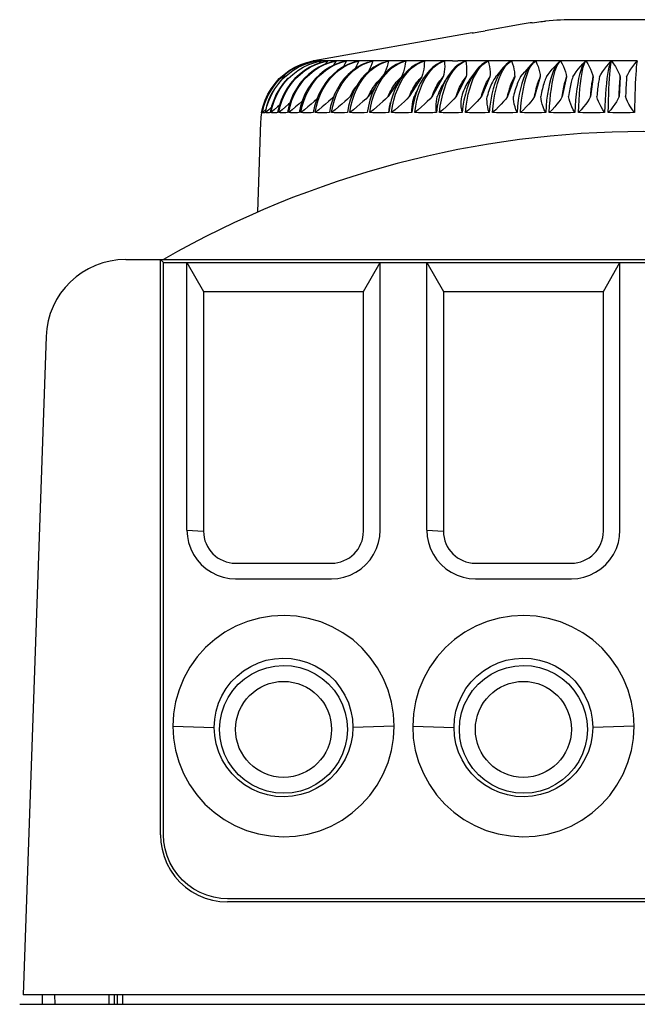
# Model space of a CAD drawing. Header units: inches. Extents: x 0 to 17, y 0 to 11.
# Tile 9 of 29: x 5.4 to 6.1, y 1.4 to 2.6. Entities that reach past the tile are written whole.
import ezdxf

# ---------------------------------------------------------------- set-up
doc = ezdxf.new("R2010")
doc.units = ezdxf.units.IN
doc.header["$LTSCALE"] = 0.935
doc.header["$MEASUREMENT"] = 0
doc.layers.get('0').update_dxf_attribs({"linetype": 'CONTINUOUS'})

msp = doc.modelspace()

# ---------------------------------------------------------------- linework, layer by layer
at = {"color": 7, "linetype": 'Continuous'}
for p, q in [((6.2214, 2.5915), (6.054, 2.5915)), ((6.0744, 2.5915), (6.0743, 2.5915)), ((6.0752, 2.5915), (6.0744, 2.5915)), ((5.9272, 2.5752), (5.7319, 2.5408)), ((5.9354, 2.5766), (5.9429, 2.5779)), ((5.7319, 2.5407), (5.7311, 2.5397)), ((5.7313, 2.5407), (5.7313, 2.5407)), ((5.7317, 2.5407), (5.7316, 2.5407)), ((5.7316, 2.5407), (5.7316, 2.5407)), ((5.7333, 2.5407), (5.7332, 2.5407)), ((5.734, 2.5407), (5.7333, 2.5407)), ((5.7351, 2.5407), (5.7337, 2.539)), ((5.738, 2.5407), (5.7373, 2.5407)), ((5.7387, 2.5407), (5.738, 2.5407)), ((5.7408, 2.5407), (5.7387, 2.5379)), ((5.7446, 2.5407), (5.7439, 2.5407)), ((5.7459, 2.5407), (5.7446, 2.5407)), ((5.7674, 2.5407), (5.7643, 2.5407)), ((5.7816, 2.5407), (5.778, 2.5407)), ((5.7981, 2.5407), (5.7939, 2.5407)), ((5.8166, 2.5407), (5.8119, 2.5407)), ((5.8371, 2.5407), (5.8319, 2.5407)), ((5.845, 2.5407), (5.8392, 2.5389)), ((5.8594, 2.5407), (5.8538, 2.5407)), ((5.868, 2.5407), (5.8627, 2.5389)), ((5.8633, 2.5389), (5.8682, 2.5407)), ((5.8682, 2.5407), (5.8681, 2.5371)), ((5.8835, 2.5407), (5.8775, 2.5407)), ((5.8885, 2.5389), (5.8929, 2.5407)), ((5.8929, 2.5407), (5.8931, 2.5371)), ((5.9152, 2.5389), (5.9191, 2.5407)), ((5.9191, 2.5407), (5.9197, 2.5371)), ((5.9362, 2.5407), (5.9295, 2.5407)), ((5.9433, 2.5389), (5.9467, 2.5407)), ((5.9467, 2.5407), (5.9476, 2.5371)), ((5.9645, 2.5407), (5.9575, 2.5407)), ((5.968, 2.5407), (5.9645, 2.5407)), ((5.9752, 2.5407), (5.9719, 2.5389)), ((5.9726, 2.5389), (5.9754, 2.5407)), ((5.9754, 2.5407), (5.9767, 2.5371)), ((5.9938, 2.5407), (5.9866, 2.5407)), ((5.9993, 2.5361), (5.9917, 2.5273)), ((5.9975, 2.5407), (5.9938, 2.5407)), ((6.0022, 2.5389), (5.9993, 2.5361)), ((6.0049, 2.5407), (6.0022, 2.5389)), ((6.0029, 2.5389), (6.0052, 2.5407)), ((6.0241, 2.5407), (6.0166, 2.5407)), ((6.0278, 2.5407), (6.0241, 2.5407)), ((6.033, 2.5385), (6.0281, 2.5332)), ((6.0308, 2.5329), (6.0324, 2.5363)), ((6.0324, 2.5363), (6.034, 2.5389)), ((6.0333, 2.5389), (6.033, 2.5385)), ((6.0355, 2.5407), (6.0333, 2.5389)), ((6.034, 2.5389), (6.0357, 2.5407)), ((6.055, 2.5407), (6.0474, 2.5407)), ((6.0588, 2.5407), (6.055, 2.5407)), ((6.0652, 2.5392), (6.0645, 2.5385)), ((6.0667, 2.5407), (6.0647, 2.5407)), ((6.0658, 2.5389), (6.0669, 2.5407)), ((6.0667, 2.5407), (6.0662, 2.5402)), ((6.0865, 2.5407), (6.0788, 2.5407)), ((6.0904, 2.5407), (6.0865, 2.5407)), ((6.1182, 2.5407), (6.1105, 2.5407)), ((6.1222, 2.5407), (6.1182, 2.5407)), ((5.7143, 2.5242), (5.7086, 2.5189)), ((5.7256, 2.5242), (5.7201, 2.5189)), ((5.7395, 2.5242), (5.7341, 2.5189)), ((5.7558, 2.5242), (5.7506, 2.5189)), ((5.7745, 2.5242), (5.7695, 2.5189)), ((5.7954, 2.5242), (5.7907, 2.5189)), ((5.8184, 2.5242), (5.814, 2.5189)), ((5.8434, 2.5242), (5.8393, 2.5189)), ((5.8702, 2.5242), (5.8665, 2.5189)), ((5.9311, 2.5279), (5.9239, 2.518)), ((5.9284, 2.5189), (5.931, 2.5242)), ((5.931, 2.5242), (5.9338, 2.5289)), ((5.956, 2.521), (5.9572, 2.5226)), ((5.9653, 2.5326), (5.9572, 2.5226)), ((5.9598, 2.5242), (5.9573, 2.5189)), ((5.9646, 2.5289), (5.9671, 2.5329)), ((5.9929, 2.5189), (5.9947, 2.5242)), ((6.0293, 2.5289), (6.0308, 2.5329)), ((5.6888, 2.513), (5.6941, 2.5189)), ((5.6921, 2.5205), (5.6903, 2.5189)), ((5.697, 2.5219), (5.6937, 2.5189)), ((5.6953, 2.513), (5.7004, 2.5189)), ((5.7001, 2.5192), (5.6998, 2.5189)), ((5.7044, 2.513), (5.7095, 2.5189)), ((5.7163, 2.513), (5.7212, 2.5189)), ((5.7307, 2.513), (5.7354, 2.5189)), ((5.7477, 2.513), (5.7522, 2.5189)), ((5.767, 2.513), (5.7713, 2.5189)), ((5.7887, 2.513), (5.7927, 2.5189)), ((5.8118, 2.5162), (5.8131, 2.5175)), ((5.8125, 2.513), (5.8162, 2.5189)), ((5.8402, 2.521), (5.8234, 2.4968)), ((5.8368, 2.5179), (5.8385, 2.5195)), ((5.8383, 2.513), (5.8417, 2.5189)), ((5.8385, 2.5195), (5.8402, 2.521)), ((5.865, 2.521), (5.8496, 2.4968)), ((5.8563, 2.5105), (5.8576, 2.5125)), ((5.8622, 2.5111), (5.8587, 2.5037)), ((5.8632, 2.5065), (5.8659, 2.513)), ((5.8659, 2.513), (5.869, 2.5189)), ((5.8915, 2.521), (5.8777, 2.4968)), ((5.8912, 2.5123), (5.8901, 2.5105)), ((5.8938, 2.5165), (5.8912, 2.5123)), ((5.8953, 2.5189), (5.8923, 2.513)), ((5.8967, 2.5212), (5.8953, 2.5189)), ((5.9195, 2.521), (5.9073, 2.4968)), ((5.9489, 2.521), (5.9383, 2.4968)), ((5.9794, 2.521), (5.9706, 2.4968)), ((6.0109, 2.521), (6.0039, 2.4968)), ((6.0432, 2.521), (6.038, 2.4968)), ((6.0761, 2.521), (6.0728, 2.4968)), ((6.1093, 2.521), (6.1079, 2.4968)), ((5.7801, 2.5008), (5.7769, 2.4968)), ((5.8071, 2.5076), (5.7991, 2.4968)), ((5.8609, 2.4997), (5.8632, 2.5065)), ((6.1079, 2.4968), (6.1081, 2.5017)), ((6.116, 2.5017), (6.1158, 2.4968)), ((5.8289, 2.4849), (5.8306, 2.4925)), ((5.6687, 2.4781), (5.6678, 2.4772)), ((5.6729, 2.481), (5.6688, 2.4772)), ((5.6765, 2.4807), (5.6726, 2.4772)), ((5.6798, 2.4836), (5.6765, 2.4807)), ((5.6801, 2.4849), (5.6783, 2.4772)), ((5.6893, 2.4849), (5.6875, 2.4772)), ((5.7012, 2.4849), (5.6995, 2.4772)), ((5.7158, 2.4849), (5.7142, 2.4772)), ((5.733, 2.4849), (5.7314, 2.4772)), ((5.7528, 2.4849), (5.7512, 2.4772)), ((5.7748, 2.4849), (5.7734, 2.4772)), ((5.8278, 2.4772), (5.8289, 2.4849)), ((5.6666, 2.4659), (5.6627, 2.3543)), ((5.5008, 2.2962), (6.7746, 2.2962)), ((5.5432, 1.5877), (5.5432, 2.2962)), ((5.5432, 2.2962), (5.5471, 2.2923)), ((5.5471, 1.5876), (5.5471, 2.2923)), ((5.5471, 2.2923), (6.7282, 2.2923)), ((5.5759, 1.9628), (5.5759, 2.2923)), ((5.5759, 2.2923), (5.5964, 2.2569)), ((5.7932, 2.2569), (5.8137, 2.2923)), ((5.8137, 1.9628), (5.8137, 2.2923)), ((5.8712, 1.9628), (5.8712, 2.2923)), ((5.8712, 2.2923), (5.8916, 2.2569)), ((6.0885, 2.2569), (6.1089, 2.2923)), ((6.1089, 1.9628), (6.1089, 2.2923)), ((5.5964, 2.2569), (5.5964, 1.9616)), ((5.5964, 2.2569), (5.7932, 2.2569)), ((5.7932, 1.9616), (5.7932, 2.2569)), ((5.8916, 2.2569), (5.8916, 1.9616)), ((5.8916, 2.2569), (6.0885, 2.2569)), ((6.0885, 1.9616), (6.0885, 2.2569)), ((5.4024, 2.2013), (5.3741, 1.3907)), ((5.5759, 1.9628), (5.5964, 1.9616)), ((5.8712, 1.9628), (5.8916, 1.9616)), ((5.6357, 1.9222), (5.7538, 1.9222)), ((5.931, 1.9222), (6.0491, 1.9222)), ((5.6357, 1.903), (5.7538, 1.903)), ((5.931, 1.903), (6.0491, 1.903)), ((5.5585, 1.7215), (5.6094, 1.7199)), ((5.8311, 1.7215), (5.7801, 1.7199)), ((5.8538, 1.7215), (5.9047, 1.7199)), ((6.1264, 1.7215), (6.0754, 1.7199)), ((6.6495, 1.5089), (5.6259, 1.5089)), ((6.6495, 1.505), (5.6259, 1.505)), ((6.9013, 1.3907), (5.3741, 1.3907)), ((5.3975, 1.3907), (5.3977, 1.3789)), ((5.4135, 1.3789), (5.4133, 1.3907)), ((5.4796, 1.3907), (5.4797, 1.3789)), ((5.4861, 1.3907), (5.4863, 1.3789)), ((5.4901, 1.3907), (5.4899, 1.3789)), ((5.4966, 1.3907), (5.4964, 1.3789)), ((5.37, 1.3789), (6.9054, 1.3789))]:
    msp.add_line(p, q, dxfattribs=at)
for points in [[(6.0009, 2.5878), (5.9985, 2.5875), (5.996, 2.5871), (5.9936, 2.5868), (5.9912, 2.5864), (5.9887, 2.586), (5.9429, 2.5779)], [(6.0009, 2.5878), (6.0039, 2.5882), (6.0067, 2.5886), (6.0092, 2.5889), (6.0115, 2.5892), (6.0135, 2.5894), (6.0153, 2.5896), (6.0167, 2.5897), (6.0174, 2.5898)], [(5.9272, 2.5752), (5.9287, 2.5755), (5.9354, 2.5766)], [(5.6896, 2.5189), (5.6955, 2.5242), (5.7019, 2.5289), (5.7088, 2.5329), (5.716, 2.5363), (5.7235, 2.5389), (5.7313, 2.5407)], [(5.6905, 2.5189), (5.6963, 2.5242), (5.7027, 2.5289), (5.7095, 2.5329), (5.7167, 2.5363), (5.7242, 2.5389), (5.7319, 2.5407)], [(5.6941, 2.5189), (5.6999, 2.5242), (5.7062, 2.5289), (5.713, 2.5329), (5.7201, 2.5363), (5.7275, 2.5389), (5.7351, 2.5407)], [(5.7004, 2.5189), (5.7062, 2.5242), (5.7124, 2.5289), (5.719, 2.5329), (5.726, 2.5363), (5.7333, 2.5389), (5.7408, 2.5407)], [(5.7095, 2.5189), (5.7151, 2.5242), (5.7211, 2.5289), (5.7276, 2.5329), (5.7345, 2.5363), (5.7416, 2.5389), (5.7489, 2.5407)], [(5.7488, 2.5407), (5.7414, 2.5389), (5.7341, 2.5363), (5.7271, 2.5329), (5.7205, 2.5289), (5.7143, 2.5242)], [(5.7212, 2.5189), (5.7266, 2.5242), (5.7325, 2.5289), (5.7388, 2.5329), (5.7454, 2.5363), (5.7523, 2.5389), (5.7594, 2.5407)], [(5.7593, 2.5407), (5.752, 2.5389), (5.7449, 2.5363), (5.7381, 2.5329), (5.7317, 2.5289), (5.7256, 2.5242)], [(5.7316, 2.5407), (5.7315, 2.5407), (5.7315, 2.5407), (5.7314, 2.5407), (5.7314, 2.5407), (5.7313, 2.5407)], [(5.7332, 2.5407), (5.733, 2.5407), (5.7328, 2.5407), (5.7326, 2.5407), (5.7324, 2.5407), (5.7322, 2.5407), (5.7319, 2.5407)], [(5.7351, 2.5407), (5.7349, 2.5407), (5.7347, 2.5407), (5.7345, 2.5407), (5.7343, 2.5407), (5.7342, 2.5407), (5.734, 2.5407)], [(5.7359, 2.5407), (5.7355, 2.5407), (5.7351, 2.5407)], [(5.7354, 2.5189), (5.7407, 2.5242), (5.7463, 2.5289), (5.7524, 2.5329), (5.7588, 2.5363), (5.7654, 2.5389), (5.7723, 2.5407)], [(5.7373, 2.5407), (5.737, 2.5407), (5.7366, 2.5407), (5.7359, 2.5407)], [(5.7394, 2.5407), (5.739, 2.5407), (5.7387, 2.5407)], [(5.7407, 2.5407), (5.7404, 2.5407), (5.7401, 2.5407), (5.7394, 2.5407)], [(5.7721, 2.5407), (5.7651, 2.5389), (5.7582, 2.5363), (5.7516, 2.5329), (5.7453, 2.5289), (5.7395, 2.5242)], [(5.7419, 2.5407), (5.7413, 2.5407), (5.7408, 2.5407)], [(5.7439, 2.5407), (5.7434, 2.5407), (5.7429, 2.5407), (5.7419, 2.5407)], [(5.7468, 2.5407), (5.7463, 2.5407), (5.7459, 2.5407)], [(5.7489, 2.5407), (5.7465, 2.5371), (5.7462, 2.5367)], [(5.7488, 2.5407), (5.7483, 2.5407), (5.7478, 2.5407), (5.7468, 2.5407)], [(5.7503, 2.5407), (5.7496, 2.5407), (5.7489, 2.5407)], [(5.7529, 2.5407), (5.7522, 2.5407), (5.7516, 2.5407), (5.7503, 2.5407)], [(5.7522, 2.5189), (5.7572, 2.5242), (5.7626, 2.5289), (5.7684, 2.5329), (5.7745, 2.5363), (5.7808, 2.5389), (5.7874, 2.5407)], [(5.7555, 2.5407), (5.7533, 2.5407), (5.7529, 2.5407)], [(5.7567, 2.5407), (5.7561, 2.5407), (5.7555, 2.5407)], [(5.7872, 2.5407), (5.7804, 2.5389), (5.7738, 2.5363), (5.7675, 2.5329), (5.7614, 2.5289), (5.7558, 2.5242)], [(5.7594, 2.5407), (5.7573, 2.5371), (5.7561, 2.5352)], [(5.7593, 2.5407), (5.7587, 2.5407), (5.758, 2.5407), (5.7567, 2.5407)], [(5.7611, 2.5407), (5.7603, 2.5407), (5.7594, 2.5407)], [(5.7643, 2.5407), (5.7635, 2.5407), (5.7627, 2.5407), (5.7611, 2.5407)], [(5.769, 2.5407), (5.7682, 2.5407), (5.7674, 2.5407)], [(5.7723, 2.5407), (5.7704, 2.5371), (5.7686, 2.5337), (5.7684, 2.5334)], [(5.7721, 2.5407), (5.7714, 2.5407), (5.7706, 2.5407), (5.769, 2.5407)], [(5.7713, 2.5189), (5.776, 2.5242), (5.7811, 2.5289), (5.7866, 2.5329), (5.7924, 2.5363), (5.7984, 2.5389), (5.8046, 2.5407)], [(5.7742, 2.5407), (5.7732, 2.5407), (5.7723, 2.5407)], [(5.778, 2.5407), (5.777, 2.5407), (5.7761, 2.5407), (5.7742, 2.5407)], [(5.7986, 2.539), (5.798, 2.5389), (5.7917, 2.5363), (5.7856, 2.5329), (5.7799, 2.5289), (5.7745, 2.5242)], [(5.7835, 2.5407), (5.7825, 2.5407), (5.7816, 2.5407)], [(5.7874, 2.5407), (5.7859, 2.5371), (5.7843, 2.5337), (5.783, 2.5311)], [(5.7872, 2.5407), (5.7863, 2.5407), (5.7853, 2.5407), (5.7835, 2.5407)], [(5.7896, 2.5407), (5.7885, 2.5407), (5.7874, 2.5407)], [(5.7939, 2.5407), (5.7928, 2.5407), (5.7917, 2.5407), (5.7896, 2.5407)], [(5.7927, 2.5189), (5.7971, 2.5242), (5.8019, 2.5289), (5.807, 2.5329), (5.8125, 2.5363), (5.8181, 2.5389), (5.8239, 2.5407)], [(5.8176, 2.5389), (5.8117, 2.5363), (5.8059, 2.5329), (5.8005, 2.5289), (5.7954, 2.5242)], [(5.8002, 2.5407), (5.7991, 2.5407), (5.7981, 2.5407)], [(5.8046, 2.5407), (5.8034, 2.5371), (5.8022, 2.5337), (5.8008, 2.5304), (5.7999, 2.5284)], [(5.8045, 2.5407), (5.8034, 2.5407), (5.8023, 2.5407), (5.8002, 2.5407)], [(5.8071, 2.5407), (5.8059, 2.5407), (5.8046, 2.5407)], [(5.8119, 2.5407), (5.8107, 2.5407), (5.8095, 2.5407), (5.8071, 2.5407)], [(5.8162, 2.5189), (5.8203, 2.5242), (5.8247, 2.5289), (5.8295, 2.5329), (5.8345, 2.5363), (5.8398, 2.5389), (5.8452, 2.5407)], [(5.8189, 2.5407), (5.8178, 2.5407), (5.8166, 2.5407)], [(5.8392, 2.5389), (5.8336, 2.5363), (5.8283, 2.5329), (5.8232, 2.5289), (5.8184, 2.5242)], [(5.8239, 2.5407), (5.8231, 2.5371), (5.8222, 2.5337), (5.8211, 2.5304), (5.8199, 2.5272), (5.8188, 2.5246)], [(5.8238, 2.5407), (5.8225, 2.5407), (5.8213, 2.5407), (5.8189, 2.5407)], [(5.8266, 2.5407), (5.8253, 2.5407), (5.8239, 2.5407)], [(5.8319, 2.5407), (5.8306, 2.5407), (5.8293, 2.5407), (5.8266, 2.5407)], [(5.8397, 2.5407), (5.8384, 2.5407), (5.8371, 2.5407)], [(5.845, 2.5407), (5.8436, 2.5407), (5.8423, 2.5407), (5.8397, 2.5407)], [(5.8452, 2.5407), (5.8447, 2.5371), (5.8441, 2.5337), (5.8433, 2.5304), (5.8424, 2.5272), (5.8414, 2.5241), (5.8402, 2.521)], [(5.8417, 2.5189), (5.8454, 2.5242), (5.8495, 2.5289), (5.8539, 2.5329), (5.8585, 2.5363), (5.8633, 2.5389)], [(5.8627, 2.5389), (5.8575, 2.5363), (5.8525, 2.5329), (5.8478, 2.5289), (5.8434, 2.5242)], [(5.8481, 2.5407), (5.8467, 2.5407), (5.8452, 2.5407)], [(5.8538, 2.5407), (5.8524, 2.5407), (5.851, 2.5407), (5.8481, 2.5407)], [(5.8623, 2.5407), (5.8608, 2.5407), (5.8594, 2.5407)], [(5.868, 2.5407), (5.8666, 2.5407), (5.8651, 2.5407), (5.8623, 2.5407)], [(5.8681, 2.5371), (5.8678, 2.5337), (5.8673, 2.5304), (5.8667, 2.5272), (5.8659, 2.5241), (5.865, 2.521)], [(5.8714, 2.5407), (5.8698, 2.5407), (5.8682, 2.5407)], [(5.869, 2.5189), (5.8724, 2.5242), (5.876, 2.5289), (5.88, 2.5329), (5.8841, 2.5363), (5.8885, 2.5389)], [(5.8927, 2.5407), (5.8878, 2.5389), (5.8831, 2.5363), (5.8786, 2.5329), (5.8743, 2.5289), (5.8702, 2.5242)], [(5.8775, 2.5407), (5.876, 2.5407), (5.8744, 2.5407), (5.8714, 2.5407)], [(5.8865, 2.5407), (5.885, 2.5407), (5.8835, 2.5407)], [(5.8927, 2.5407), (5.8912, 2.5407), (5.8896, 2.5407), (5.8865, 2.5407)], [(5.8931, 2.5371), (5.8932, 2.5337), (5.893, 2.5304), (5.8927, 2.5272), (5.8922, 2.5241), (5.8915, 2.521)], [(5.8963, 2.5407), (5.8946, 2.5407), (5.8929, 2.5407)], [(5.9028, 2.5407), (5.9012, 2.5407), (5.8995, 2.5407), (5.8963, 2.5407)], [(5.9189, 2.5407), (5.9145, 2.5389), (5.9103, 2.5363), (5.9062, 2.5329), (5.9023, 2.5289), (5.8987, 2.5242), (5.8967, 2.5212)], [(5.8979, 2.5189), (5.9009, 2.5242), (5.9042, 2.5289), (5.9077, 2.5329), (5.9114, 2.5363), (5.9152, 2.5389)], [(5.9028, 2.5407), (5.9033, 2.5407), (5.9092, 2.5407)], [(5.9124, 2.5407), (5.9107, 2.5407), (5.9092, 2.5407)], [(5.9189, 2.5407), (5.9173, 2.5407), (5.9156, 2.5407), (5.9124, 2.5407)], [(5.9227, 2.5407), (5.9209, 2.5407), (5.9191, 2.5407)], [(5.9197, 2.5371), (5.9201, 2.5337), (5.9202, 2.5304), (5.9202, 2.5272), (5.92, 2.5241), (5.9195, 2.521)], [(5.9295, 2.5407), (5.9278, 2.5407), (5.9261, 2.5407), (5.9227, 2.5407)], [(5.9465, 2.5407), (5.9426, 2.5389), (5.9389, 2.5363), (5.9352, 2.5329), (5.9318, 2.5289), (5.9311, 2.5279)], [(5.9338, 2.5289), (5.9368, 2.5329), (5.94, 2.5363), (5.9433, 2.5389)], [(5.9396, 2.5407), (5.9379, 2.5407), (5.9362, 2.5407)], [(5.9465, 2.5407), (5.9447, 2.5407), (5.943, 2.5407), (5.9396, 2.5407)], [(5.9504, 2.5407), (5.9485, 2.5407), (5.9467, 2.5407)], [(5.9476, 2.5371), (5.9483, 2.5337), (5.9488, 2.5304), (5.949, 2.5272), (5.9491, 2.5241), (5.9489, 2.521)], [(5.9575, 2.5407), (5.9539, 2.5407), (5.9504, 2.5407)], [(5.9719, 2.5389), (5.9687, 2.5363), (5.9653, 2.5326)], [(5.9671, 2.5329), (5.9698, 2.5363), (5.9726, 2.5389)], [(5.9752, 2.5407), (5.9734, 2.5407), (5.9716, 2.5407), (5.968, 2.5407)], [(5.9792, 2.5407), (5.9774, 2.5407), (5.9754, 2.5407)], [(5.9767, 2.5371), (5.9777, 2.5337), (5.9785, 2.5304), (5.979, 2.5272), (5.9793, 2.5241), (5.9794, 2.521)], [(5.9866, 2.5407), (5.9829, 2.5407), (5.9792, 2.5407)], [(5.9993, 2.5361), (5.9969, 2.5329), (5.9944, 2.5289), (5.9921, 2.5242), (5.99, 2.5189)], [(6.0049, 2.5407), (6.0031, 2.5407), (6.0012, 2.5407), (5.9975, 2.5407)], [(5.9986, 2.5329), (6.0007, 2.5363), (6.0029, 2.5389)], [(6.0052, 2.5407), (6.0068, 2.5371), (6.0081, 2.5337), (6.0092, 2.5304), (6.01, 2.5272), (6.0106, 2.5241), (6.0109, 2.521)], [(6.0091, 2.5407), (6.0071, 2.5407), (6.0052, 2.5407)], [(6.0166, 2.5407), (6.0129, 2.5407), (6.0091, 2.5407)], [(6.033, 2.5385), (6.0312, 2.5363), (6.0291, 2.5329), (6.0272, 2.5289), (6.0254, 2.5242), (6.0237, 2.5189)], [(6.0355, 2.5407), (6.0336, 2.5407), (6.0316, 2.5407), (6.0278, 2.5407)], [(6.0357, 2.5407), (6.0377, 2.5371), (6.0393, 2.5337), (6.0407, 2.5304), (6.0418, 2.5272), (6.0426, 2.5241), (6.0432, 2.521)], [(6.0397, 2.5407), (6.0377, 2.5407), (6.0357, 2.5407)], [(6.0474, 2.5407), (6.0436, 2.5407), (6.0397, 2.5407)], [(6.0509, 2.521), (6.0528, 2.5241), (6.055, 2.5273), (6.0575, 2.5305), (6.0602, 2.5338), (6.0633, 2.5372), (6.0645, 2.5385)], [(6.0662, 2.5402), (6.0651, 2.5389), (6.0635, 2.5363), (6.062, 2.5329), (6.0606, 2.5289), (6.0593, 2.5242), (6.058, 2.5189)], [(6.0647, 2.5407), (6.0627, 2.5407), (6.0588, 2.5407)], [(6.0611, 2.5189), (6.0619, 2.5242), (6.0628, 2.5289), (6.0638, 2.5329), (6.0648, 2.5363), (6.0658, 2.5389)], [(6.0669, 2.5407), (6.0692, 2.5371), (6.0711, 2.5337), (6.0728, 2.5304), (6.0741, 2.5272), (6.0752, 2.5241), (6.0761, 2.521)], [(6.071, 2.5407), (6.069, 2.5407), (6.0669, 2.5407)], [(6.0788, 2.5407), (6.0749, 2.5407), (6.071, 2.5407)], [(6.0839, 2.521), (6.0855, 2.5241), (6.0875, 2.5273), (6.0898, 2.5305), (6.0923, 2.5338), (6.0952, 2.5372), (6.0983, 2.5407)], [(6.0983, 2.5407), (6.0963, 2.5407), (6.0943, 2.5407), (6.0904, 2.5407)], [(6.0983, 2.5407), (6.0973, 2.5389), (6.0963, 2.5363), (6.0954, 2.5329), (6.0945, 2.5289), (6.0936, 2.5242), (6.0929, 2.5189)], [(6.096, 2.5189), (6.0963, 2.5242), (6.0967, 2.5289), (6.0971, 2.5329), (6.0976, 2.5363), (6.0981, 2.5389), (6.0986, 2.5407)], [(6.0986, 2.5407), (6.1011, 2.5372), (6.1033, 2.5337), (6.1052, 2.5304), (6.1069, 2.5272), (6.1082, 2.5241), (6.1093, 2.521)], [(6.1026, 2.5407), (6.1006, 2.5407), (6.0986, 2.5407)], [(6.1105, 2.5407), (6.1066, 2.5407), (6.1026, 2.5407)], [(6.1172, 2.521), (6.1186, 2.5241), (6.1204, 2.5273), (6.1224, 2.5305), (6.1247, 2.5338), (6.1273, 2.5372), (6.1302, 2.5407)], [(6.1302, 2.5407), (6.1281, 2.5407), (6.1261, 2.5407), (6.1222, 2.5407)], [(6.1302, 2.5407), (6.1298, 2.5389), (6.1294, 2.5363), (6.129, 2.5329), (6.1287, 2.5289), (6.1283, 2.5242), (6.128, 2.5189)], [(5.9311, 2.5279), (5.9286, 2.5242), (5.9256, 2.5189)], [(5.9653, 2.5326), (5.9626, 2.5289), (5.9598, 2.5242)], [(5.9601, 2.5189), (5.9623, 2.5242), (5.9646, 2.5289)], [(5.9867, 2.521), (5.9891, 2.5241), (5.9917, 2.5273)], [(5.9947, 2.5242), (5.9965, 2.5289), (5.9986, 2.5329)], [(6.0184, 2.521), (6.0206, 2.5241), (6.023, 2.5273), (6.0256, 2.5305), (6.0281, 2.5332)], [(6.0267, 2.5189), (6.0279, 2.5242), (6.0293, 2.5289)], [(5.6678, 2.4772), (5.6696, 2.4849), (5.6722, 2.4925), (5.6755, 2.4997), (5.6796, 2.5065), (5.6843, 2.513), (5.6896, 2.5189)], [(5.6903, 2.5189), (5.685, 2.513), (5.6802, 2.5065), (5.6762, 2.4997), (5.6729, 2.4925), (5.6703, 2.4849), (5.6685, 2.4772)], [(5.6688, 2.4772), (5.6706, 2.4849), (5.6731, 2.4925), (5.6764, 2.4997), (5.6805, 2.5065), (5.6852, 2.513), (5.6905, 2.5189)], [(5.6937, 2.5189), (5.6884, 2.513), (5.6837, 2.5065), (5.6797, 2.4997), (5.6763, 2.4925), (5.6738, 2.4849), (5.672, 2.4772)], [(5.6726, 2.4772), (5.6744, 2.4849), (5.6769, 2.4925), (5.6802, 2.4997), (5.6842, 2.5065), (5.6888, 2.513)], [(5.6793, 2.4772), (5.6811, 2.4849), (5.6836, 2.4925), (5.6868, 2.4997), (5.6907, 2.5065), (5.6953, 2.513)], [(5.6998, 2.5189), (5.6945, 2.513), (5.6899, 2.5065), (5.6859, 2.4997), (5.6827, 2.4925), (5.6801, 2.4849)], [(5.6889, 2.4772), (5.6906, 2.4849), (5.693, 2.4925), (5.6962, 2.4997), (5.7, 2.5065), (5.7044, 2.513)], [(5.7086, 2.5189), (5.7034, 2.513), (5.6989, 2.5065), (5.695, 2.4997), (5.6918, 2.4925), (5.6893, 2.4849)], [(5.7201, 2.5189), (5.715, 2.513), (5.7106, 2.5065), (5.7068, 2.4997), (5.7036, 2.4925), (5.7012, 2.4849)], [(5.7012, 2.4772), (5.7028, 2.4849), (5.7052, 2.4925), (5.7083, 2.4997), (5.712, 2.5065), (5.7163, 2.513)], [(5.7341, 2.5189), (5.7292, 2.513), (5.7249, 2.5065), (5.7212, 2.4997), (5.7182, 2.4925), (5.7158, 2.4849)], [(5.7162, 2.4772), (5.7178, 2.4849), (5.7201, 2.4925), (5.723, 2.4997), (5.7266, 2.5065), (5.7307, 2.513)], [(5.7506, 2.5189), (5.7459, 2.513), (5.7418, 2.5065), (5.7382, 2.4997), (5.7353, 2.4925), (5.733, 2.4849)], [(5.7338, 2.4772), (5.7353, 2.4849), (5.7375, 2.4925), (5.7403, 2.4997), (5.7437, 2.5065), (5.7477, 2.513)], [(5.7695, 2.5189), (5.7651, 2.513), (5.7611, 2.5065), (5.7577, 2.4997), (5.7549, 2.4925), (5.7528, 2.4849)], [(5.7539, 2.4772), (5.7553, 2.4849), (5.7574, 2.4925), (5.76, 2.4997), (5.7633, 2.5065), (5.767, 2.513)], [(5.7907, 2.5189), (5.7865, 2.513), (5.7827, 2.5065), (5.7795, 2.4997), (5.7769, 2.4925), (5.7748, 2.4849)], [(5.7763, 2.4772), (5.7777, 2.4849), (5.7796, 2.4925), (5.7821, 2.4997), (5.7851, 2.5065), (5.7887, 2.513)], [(5.814, 2.5189), (5.8101, 2.513), (5.8066, 2.5065), (5.8036, 2.4997), (5.8011, 2.4925), (5.7992, 2.4849), (5.7978, 2.4772)], [(5.7991, 2.4968), (5.8002, 2.4993), (5.8014, 2.5017), (5.8027, 2.504), (5.804, 2.5063), (5.8055, 2.5084), (5.807, 2.5105)], [(5.801, 2.4772), (5.8023, 2.4849), (5.8041, 2.4925), (5.8064, 2.4997), (5.8092, 2.5065), (5.8125, 2.513)], [(5.807, 2.5105), (5.8085, 2.5125), (5.8101, 2.5144), (5.8118, 2.5162)], [(5.8234, 2.4968), (5.8244, 2.4993), (5.8256, 2.5017), (5.8267, 2.504), (5.828, 2.5063), (5.8293, 2.5084), (5.8307, 2.5105)], [(5.8393, 2.5189), (5.8357, 2.513), (5.8324, 2.5065), (5.8297, 2.4997), (5.8274, 2.4926)], [(5.8306, 2.4925), (5.8327, 2.4997), (5.8353, 2.5065), (5.8383, 2.513)], [(5.8307, 2.5105), (5.8321, 2.5125), (5.8336, 2.5144), (5.8352, 2.5162), (5.8368, 2.5179)], [(5.8496, 2.4968), (5.8506, 2.4993), (5.8516, 2.5017), (5.8527, 2.504), (5.8538, 2.5063), (5.8551, 2.5084), (5.8563, 2.5105)], [(5.8622, 2.5111), (5.8602, 2.5065), (5.8576, 2.4997), (5.8555, 2.4925), (5.8539, 2.4849), (5.8528, 2.4772)], [(5.8576, 2.5125), (5.859, 2.5144), (5.8604, 2.5162), (5.8619, 2.5179), (5.8634, 2.5195), (5.865, 2.521)], [(5.8665, 2.5189), (5.8631, 2.513), (5.8622, 2.5111)], [(5.8777, 2.4968), (5.8785, 2.4993), (5.8794, 2.5017), (5.8804, 2.504), (5.8814, 2.5063), (5.8825, 2.5084), (5.8837, 2.5105)], [(5.8923, 2.513), (5.8896, 2.5065), (5.8874, 2.4997), (5.8855, 2.4925), (5.884, 2.4849), (5.883, 2.4772)], [(5.8837, 2.5105), (5.8849, 2.5125), (5.8861, 2.5144), (5.8874, 2.5162), (5.8887, 2.5179), (5.8901, 2.5195), (5.8915, 2.521)], [(5.8901, 2.5105), (5.889, 2.5084), (5.8879, 2.5063), (5.8869, 2.504), (5.8859, 2.5017), (5.885, 2.4993), (5.8841, 2.4968)], [(5.8869, 2.4772), (5.8878, 2.4849), (5.8891, 2.4925), (5.8908, 2.4997), (5.8928, 2.5065), (5.8952, 2.513), (5.8979, 2.5189)], [(5.9073, 2.4968), (5.908, 2.4993), (5.9089, 2.5017), (5.9097, 2.504), (5.9106, 2.5063), (5.9116, 2.5084), (5.9126, 2.5105)], [(5.9126, 2.5105), (5.9137, 2.5125), (5.9147, 2.5144), (5.9159, 2.5162), (5.9171, 2.5179), (5.9183, 2.5195), (5.9195, 2.521)], [(5.9194, 2.5105), (5.9184, 2.5084), (5.9174, 2.5063), (5.9165, 2.504), (5.9157, 2.5017), (5.9148, 2.4993), (5.9141, 2.4968)], [(5.9256, 2.5189), (5.923, 2.513), (5.9206, 2.5065), (5.9186, 2.4997), (5.9169, 2.4925), (5.9156, 2.4849), (5.9147, 2.4772)], [(5.9188, 2.4772), (5.9196, 2.4849), (5.9207, 2.4925), (5.9222, 2.4997), (5.924, 2.5065), (5.926, 2.513), (5.9284, 2.5189)], [(5.9239, 2.518), (5.9227, 2.5162), (5.9215, 2.5144), (5.9205, 2.5125), (5.9194, 2.5105)], [(5.9383, 2.4968), (5.939, 2.4993), (5.9397, 2.5017), (5.9404, 2.504), (5.9412, 2.5063), (5.942, 2.5084), (5.9429, 2.5105)], [(5.9429, 2.5105), (5.9438, 2.5125), (5.9448, 2.5144), (5.9457, 2.5162), (5.9468, 2.5179), (5.9478, 2.5195), (5.9489, 2.521)], [(5.95, 2.5105), (5.9491, 2.5084), (5.9483, 2.5063), (5.9475, 2.504), (5.9468, 2.5017), (5.9461, 2.4993), (5.9454, 2.4968)], [(5.9573, 2.5189), (5.955, 2.513), (5.953, 2.5065), (5.9512, 2.4997), (5.9498, 2.4925), (5.9487, 2.4849), (5.9479, 2.4772)], [(5.956, 2.521), (5.9549, 2.5195), (5.9538, 2.5179), (5.9528, 2.5162), (5.9519, 2.5144), (5.9509, 2.5125), (5.95, 2.5105)], [(5.9521, 2.4772), (5.9528, 2.4849), (5.9537, 2.4925), (5.9549, 2.4997), (5.9564, 2.5065), (5.9581, 2.513), (5.9601, 2.5189)], [(5.9706, 2.4968), (5.9711, 2.4993), (5.9717, 2.5017), (5.9724, 2.504), (5.973, 2.5063), (5.9737, 2.5084), (5.9744, 2.5105)], [(5.9744, 2.5105), (5.9752, 2.5125), (5.976, 2.5144), (5.9768, 2.5162), (5.9776, 2.5179), (5.9785, 2.5195), (5.9794, 2.521)], [(5.9818, 2.5105), (5.981, 2.5084), (5.9803, 2.5063), (5.9797, 2.504), (5.9791, 2.5017), (5.9785, 2.4993), (5.9779, 2.4968)], [(5.9867, 2.521), (5.9858, 2.5195), (5.985, 2.5179), (5.9841, 2.5162), (5.9833, 2.5144), (5.9825, 2.5125), (5.9818, 2.5105)], [(5.99, 2.5189), (5.9881, 2.513), (5.9864, 2.5065), (5.985, 2.4997), (5.9838, 2.4925), (5.9829, 2.4849), (5.9822, 2.4772)], [(5.9865, 2.4772), (5.9871, 2.4849), (5.9878, 2.4925), (5.9888, 2.4997), (5.99, 2.5065), (5.9914, 2.513), (5.9929, 2.5189)], [(6.0039, 2.4968), (6.0043, 2.4993), (6.0048, 2.5017), (6.0053, 2.504), (6.0058, 2.5063), (6.0064, 2.5084), (6.0069, 2.5105)], [(6.0069, 2.5105), (6.0076, 2.5125), (6.0082, 2.5144), (6.0088, 2.5162), (6.0095, 2.5179), (6.0102, 2.5195), (6.0109, 2.521)], [(6.0145, 2.5105), (6.0139, 2.5084), (6.0134, 2.5063), (6.0128, 2.504), (6.0123, 2.5017), (6.0119, 2.4993), (6.0114, 2.4968)], [(6.0184, 2.521), (6.0177, 2.5195), (6.017, 2.5179), (6.0164, 2.5162), (6.0157, 2.5144), (6.0151, 2.5125), (6.0145, 2.5105)], [(6.0237, 2.5189), (6.0222, 2.513), (6.0208, 2.5065), (6.0197, 2.4997), (6.0187, 2.4925), (6.018, 2.4849), (6.0175, 2.4772)], [(6.0219, 2.4772), (6.0223, 2.4849), (6.0229, 2.4925), (6.0236, 2.4997), (6.0245, 2.5065), (6.0255, 2.513), (6.0267, 2.5189)], [(6.038, 2.4968), (6.0384, 2.4993), (6.0387, 2.5017), (6.0391, 2.504), (6.0394, 2.5063), (6.0398, 2.5084), (6.0403, 2.5105)], [(6.0403, 2.5105), (6.0407, 2.5125), (6.0412, 2.5144), (6.0417, 2.5162), (6.0422, 2.5179), (6.0427, 2.5195), (6.0432, 2.521)], [(6.048, 2.5105), (6.0475, 2.5084), (6.0471, 2.5063), (6.0468, 2.504), (6.0464, 2.5017), (6.046, 2.4993), (6.0457, 2.4968)], [(6.0509, 2.521), (6.0504, 2.5195), (6.0498, 2.5179), (6.0494, 2.5162), (6.0489, 2.5144), (6.0484, 2.5125), (6.048, 2.5105)], [(6.058, 2.5189), (6.0569, 2.513), (6.0559, 2.5065), (6.0551, 2.4997), (6.0544, 2.4925), (6.0539, 2.4849), (6.0535, 2.4772)], [(6.058, 2.4772), (6.0583, 2.4849), (6.0586, 2.4925), (6.0591, 2.4997), (6.0597, 2.5065), (6.0603, 2.513), (6.0611, 2.5189)], [(6.0728, 2.4968), (6.073, 2.4993), (6.0732, 2.5017), (6.0734, 2.504), (6.0737, 2.5063), (6.0739, 2.5084), (6.0742, 2.5105)], [(6.0742, 2.5105), (6.0745, 2.5125), (6.0748, 2.5144), (6.0751, 2.5162), (6.0754, 2.5179), (6.0757, 2.5195), (6.0761, 2.521)], [(6.082, 2.5105), (6.0817, 2.5084), (6.0815, 2.5063), (6.0812, 2.504), (6.081, 2.5017), (6.0808, 2.4993), (6.0806, 2.4968)], [(6.0839, 2.521), (6.0835, 2.5195), (6.0832, 2.5179), (6.0829, 2.5162), (6.0826, 2.5144), (6.0823, 2.5125), (6.082, 2.5105)], [(6.0929, 2.5189), (6.0922, 2.513), (6.0916, 2.5065), (6.091, 2.4997), (6.0906, 2.4925), (6.0903, 2.4849), (6.09, 2.4772)], [(6.0946, 2.4772), (6.0947, 2.4849), (6.0949, 2.4925), (6.0951, 2.4997), (6.0953, 2.5065), (6.0956, 2.513), (6.096, 2.5189)], [(6.1081, 2.5017), (6.1083, 2.5063), (6.1084, 2.5084), (6.1085, 2.5105)], [(6.1085, 2.5105), (6.1086, 2.5125), (6.1088, 2.5144), (6.1089, 2.5162), (6.109, 2.5179), (6.1092, 2.5195), (6.1093, 2.521)], [(6.1164, 2.5105), (6.1163, 2.5084), (6.1162, 2.5063), (6.116, 2.5017)], [(6.1172, 2.521), (6.117, 2.5195), (6.1169, 2.5179), (6.1168, 2.5162), (6.1166, 2.5144), (6.1165, 2.5125), (6.1164, 2.5105)], [(6.128, 2.5189), (6.1277, 2.513), (6.1275, 2.5065), (6.1273, 2.4997), (6.1271, 2.4925), (6.1269, 2.4849), (6.1268, 2.4772)], [(5.7769, 2.4968), (5.7781, 2.4993), (5.7794, 2.5017), (5.7807, 2.504), (5.7822, 2.5063), (5.7837, 2.5084), (5.7843, 2.5093)], [(5.8587, 2.5037), (5.8577, 2.5017), (5.8567, 2.4993), (5.8557, 2.4968)], [(5.8564, 2.4772), (5.8575, 2.4849), (5.859, 2.4925), (5.8609, 2.4997)], [(5.6897, 2.4862), (5.6873, 2.484), (5.6834, 2.4807), (5.6793, 2.4772)], [(5.7024, 2.4887), (5.7009, 2.4874), (5.6971, 2.484), (5.6931, 2.4807), (5.6889, 2.4772)], [(5.7178, 2.4911), (5.7172, 2.4906), (5.7135, 2.4874), (5.7096, 2.484), (5.7055, 2.4807), (5.7012, 2.4772)], [(5.7358, 2.4936), (5.7324, 2.4906), (5.7286, 2.4874), (5.7247, 2.484), (5.7205, 2.4807), (5.7162, 2.4772)], [(5.7564, 2.4964), (5.7536, 2.4937), (5.7501, 2.4906), (5.7463, 2.4874), (5.7424, 2.484), (5.7382, 2.4807), (5.7338, 2.4772)], [(5.7769, 2.4968), (5.7736, 2.4937), (5.7702, 2.4906), (5.7665, 2.4874), (5.7625, 2.484), (5.7583, 2.4807), (5.7539, 2.4772)], [(5.7991, 2.4968), (5.7959, 2.4937), (5.7925, 2.4906), (5.7889, 2.4874), (5.7849, 2.484), (5.7808, 2.4807), (5.7763, 2.4772)], [(5.8234, 2.4968), (5.8203, 2.4937), (5.817, 2.4906), (5.8134, 2.4874), (5.8095, 2.484), (5.8054, 2.4807), (5.801, 2.4772)], [(5.8274, 2.4926), (5.8256, 2.4849), (5.8243, 2.4772)], [(5.8243, 2.4772), (5.8247, 2.4807), (5.8253, 2.4841), (5.826, 2.4875), (5.8265, 2.4894)], [(5.8496, 2.4968), (5.8467, 2.4937), (5.8435, 2.4906), (5.84, 2.4874), (5.8362, 2.484), (5.8321, 2.4807), (5.8278, 2.4772)], [(5.8528, 2.4772), (5.8528, 2.4807), (5.853, 2.4841), (5.8535, 2.4874), (5.854, 2.4907), (5.8548, 2.4938), (5.8557, 2.4968)], [(5.8777, 2.4968), (5.8748, 2.4937), (5.8717, 2.4906), (5.8683, 2.4874), (5.8647, 2.484), (5.8607, 2.4807), (5.8564, 2.4772)], [(5.883, 2.4772), (5.8827, 2.4807), (5.8826, 2.4841), (5.8827, 2.4874), (5.8829, 2.4907), (5.8834, 2.4938), (5.8841, 2.4968)], [(5.9073, 2.4968), (5.9046, 2.4937), (5.9016, 2.4906), (5.8984, 2.4873), (5.8949, 2.4841), (5.891, 2.4807), (5.8869, 2.4772)], [(5.9147, 2.4772), (5.9141, 2.4807), (5.9136, 2.4841), (5.9134, 2.4875), (5.9134, 2.4907), (5.9137, 2.4938), (5.9141, 2.4968)], [(5.9383, 2.4968), (5.9358, 2.4937), (5.933, 2.4906), (5.9299, 2.4873), (5.9265, 2.4841), (5.9228, 2.4807), (5.9188, 2.4772)], [(5.9479, 2.4772), (5.9469, 2.4807), (5.9461, 2.4841), (5.9456, 2.4875), (5.9453, 2.4907), (5.9452, 2.4938), (5.9454, 2.4968)], [(5.9706, 2.4968), (5.9683, 2.4937), (5.9656, 2.4906), (5.9627, 2.4873), (5.9595, 2.4841), (5.956, 2.4807), (5.9521, 2.4772)], [(5.9822, 2.4772), (5.9808, 2.4807), (5.9798, 2.4841), (5.9789, 2.4875), (5.9783, 2.4907), (5.978, 2.4938), (5.9779, 2.4968)], [(6.0039, 2.4968), (6.0018, 2.4937), (5.9993, 2.4905), (5.9966, 2.4873), (5.9936, 2.4841), (5.9902, 2.4807), (5.9865, 2.4772)], [(6.0175, 2.4772), (6.0158, 2.4807), (6.0144, 2.4841), (6.0132, 2.4875), (6.0124, 2.4907), (6.0118, 2.4938), (6.0114, 2.4968)], [(6.038, 2.4968), (6.0361, 2.4937), (6.0339, 2.4905), (6.0314, 2.4873), (6.0286, 2.4841), (6.0254, 2.4807), (6.0219, 2.4772)], [(6.0535, 2.4772), (6.0515, 2.4807), (6.0497, 2.4842), (6.0483, 2.4875), (6.0472, 2.4907), (6.0463, 2.4938), (6.0457, 2.4968)], [(6.0728, 2.4968), (6.071, 2.4937), (6.069, 2.4905), (6.0668, 2.4873), (6.0642, 2.4841), (6.0613, 2.4807), (6.058, 2.4772)], [(6.09, 2.4772), (6.0877, 2.4807), (6.0857, 2.4842), (6.084, 2.4875), (6.0825, 2.4907), (6.0814, 2.4938), (6.0806, 2.4968)], [(6.1079, 2.4968), (6.1064, 2.4937), (6.1047, 2.4905), (6.1026, 2.4873), (6.1003, 2.4841), (6.0976, 2.4807), (6.0946, 2.4772)], [(6.1268, 2.4772), (6.1242, 2.4807), (6.1219, 2.4842), (6.1199, 2.4875), (6.1183, 2.4907), (6.1169, 2.4938), (6.1158, 2.4968)], [(5.6685, 2.4772), (5.6682, 2.477), (5.668, 2.4769), (5.6678, 2.4769), (5.6677, 2.4769), (5.6677, 2.477)], [(5.6677, 2.477), (5.6677, 2.477), (5.6678, 2.4772)], [(5.672, 2.4772), (5.6713, 2.477), (5.6706, 2.4769), (5.67, 2.4769), (5.6695, 2.4769), (5.6691, 2.477), (5.6688, 2.4772)], [(5.6783, 2.4772), (5.6772, 2.477), (5.6761, 2.4769), (5.6751, 2.4769), (5.6742, 2.4769), (5.6734, 2.477), (5.6726, 2.4772)], [(5.6875, 2.4772), (5.686, 2.477), (5.6845, 2.4769), (5.6831, 2.4769), (5.6818, 2.4769), (5.6805, 2.477), (5.6793, 2.4772)], [(5.6995, 2.4772), (5.6976, 2.477), (5.6957, 2.4769), (5.6939, 2.4769), (5.6921, 2.4769), (5.6905, 2.477), (5.6889, 2.4772)], [(5.7142, 2.4772), (5.7118, 2.477), (5.7096, 2.4769), (5.7074, 2.4769), (5.7052, 2.4769), (5.7032, 2.477), (5.7012, 2.4772)], [(5.7314, 2.4772), (5.7287, 2.477), (5.7261, 2.4769), (5.7235, 2.4769), (5.721, 2.4769), (5.7186, 2.477), (5.7162, 2.4772)], [(5.7512, 2.4772), (5.7482, 2.477), (5.7452, 2.4769), (5.7422, 2.4769), (5.7393, 2.4769), (5.7365, 2.477), (5.7338, 2.4772)], [(5.7734, 2.4772), (5.77, 2.477), (5.7667, 2.4769), (5.7634, 2.4769), (5.7601, 2.4769), (5.757, 2.477), (5.7539, 2.4772)], [(5.7978, 2.4772), (5.7941, 2.477), (5.7904, 2.4769), (5.7868, 2.4769), (5.7833, 2.4769), (5.7798, 2.477), (5.7763, 2.4772)], [(5.8243, 2.4772), (5.8203, 2.477), (5.8164, 2.4769), (5.8124, 2.4769), (5.8086, 2.4769), (5.8048, 2.477), (5.801, 2.4772)], [(5.8528, 2.4772), (5.8485, 2.477), (5.8442, 2.4769), (5.8401, 2.4769), (5.8359, 2.4769), (5.8318, 2.477), (5.8278, 2.4772)], [(5.8695, 2.4769), (5.8673, 2.4769), (5.8651, 2.4769), (5.8629, 2.4769), (5.8608, 2.477), (5.8586, 2.4771), (5.8564, 2.4772)], [(5.883, 2.4772), (5.8807, 2.4771), (5.8784, 2.477), (5.8762, 2.4769), (5.874, 2.4769), (5.8717, 2.4769), (5.8695, 2.4769)], [(5.9147, 2.4772), (5.91, 2.477), (5.9053, 2.4769), (5.9006, 2.4769), (5.896, 2.4769), (5.8914, 2.477), (5.8869, 2.4772)], [(5.9479, 2.4772), (5.943, 2.477), (5.9381, 2.4769), (5.9332, 2.4769), (5.9284, 2.4769), (5.9236, 2.477), (5.9188, 2.4772)], [(5.9822, 2.4772), (5.9771, 2.477), (5.9721, 2.4769), (5.967, 2.4769), (5.962, 2.4769), (5.957, 2.477), (5.9521, 2.4772)], [(6.0175, 2.4772), (6.0123, 2.477), (6.0071, 2.4769), (6.0019, 2.4769), (5.9968, 2.4769), (5.9916, 2.477), (5.9865, 2.4772)], [(6.0535, 2.4772), (6.0482, 2.477), (6.0429, 2.4769), (6.0376, 2.4769), (6.0324, 2.4769), (6.0271, 2.477), (6.0219, 2.4772)], [(6.09, 2.4772), (6.0847, 2.477), (6.0793, 2.4769), (6.074, 2.4769), (6.0686, 2.4769), (6.0633, 2.477), (6.058, 2.4772)], [(6.1268, 2.4772), (6.1215, 2.477), (6.1161, 2.4769), (6.1107, 2.4769), (6.1053, 2.4769), (6.1, 2.477), (6.0946, 2.4772)], [(5.5759, 1.9628), (5.5764, 1.955), (5.5779, 1.9475), (5.5805, 1.94), (5.5839, 1.9329), (5.5883, 1.9264), (5.5935, 1.9205), (5.5994, 1.9153), (5.6059, 1.911), (5.6131, 1.9075), (5.6206, 1.9049), (5.6281, 1.9035), (5.6357, 1.903)], [(5.7538, 1.903), (5.7616, 1.9035), (5.7692, 1.905), (5.7767, 1.9076), (5.7838, 1.911), (5.7903, 1.9154), (5.7962, 1.9206), (5.8013, 1.9265), (5.8057, 1.933), (5.8092, 1.9402), (5.8117, 1.9477), (5.8132, 1.9552), (5.8137, 1.9628)], [(5.8712, 1.9628), (5.8717, 1.955), (5.8732, 1.9475), (5.8757, 1.94), (5.8792, 1.9329), (5.8836, 1.9264), (5.8888, 1.9205), (5.8947, 1.9153), (5.9012, 1.911), (5.9084, 1.9075), (5.9159, 1.9049), (5.9234, 1.9035), (5.931, 1.903)], [(6.0491, 1.903), (6.0569, 1.9035), (6.0645, 1.905), (6.0719, 1.9076), (6.079, 1.911), (6.0856, 1.9154), (6.0915, 1.9206), (6.0966, 1.9265), (6.101, 1.933), (6.1045, 1.9402), (6.107, 1.9477), (6.1085, 1.9552), (6.1089, 1.9628)], [(5.8311, 1.7215), (5.8303, 1.7362), (5.8279, 1.7509), (5.8237, 1.7656), (5.8179, 1.7799), (5.8105, 1.7934), (5.8016, 1.8061), (5.7916, 1.8174), (5.7803, 1.8276), (5.7679, 1.8365), (5.7546, 1.8439), (5.7405, 1.8499), (5.7257, 1.8542), (5.7106, 1.8568), (5.6954, 1.8578), (5.6801, 1.857), (5.665, 1.8545), (5.6503, 1.8503), (5.6361, 1.8445), (5.6227, 1.8371), (5.6102, 1.8283), (5.5987, 1.8182), (5.5885, 1.8068), (5.5795, 1.7942), (5.572, 1.7806), (5.5661, 1.7663), (5.5618, 1.7515), (5.5593, 1.7366), (5.5585, 1.7215)], [(6.1264, 1.7215), (6.1256, 1.7362), (6.1232, 1.7509), (6.119, 1.7656), (6.1132, 1.7799), (6.1058, 1.7934), (6.0969, 1.8061), (6.0869, 1.8174), (6.0756, 1.8276), (6.0632, 1.8365), (6.0499, 1.8439), (6.0357, 1.8499), (6.021, 1.8542), (6.0059, 1.8568), (5.9906, 1.8578), (5.9754, 1.857), (5.9603, 1.8545), (5.9456, 1.8503), (5.9314, 1.8445), (5.918, 1.8371), (5.9054, 1.8283), (5.894, 1.8182), (5.8838, 1.8068), (5.8748, 1.7942), (5.8673, 1.7806), (5.8614, 1.7663), (5.8571, 1.7515), (5.8546, 1.7366), (5.8538, 1.7215)], [(5.6094, 1.7199), (5.61, 1.7299), (5.6118, 1.7399), (5.6148, 1.7496), (5.6189, 1.759), (5.6241, 1.7678), (5.6304, 1.7759), (5.6376, 1.7832), (5.6456, 1.7897), (5.6544, 1.7951), (5.6638, 1.7994), (5.6736, 1.8026), (5.6837, 1.8045), (5.694, 1.8052), (5.7043, 1.8047), (5.7144, 1.8029), (5.7243, 1.8), (5.7338, 1.7958), (5.7427, 1.7905), (5.7508, 1.7843), (5.7582, 1.7771), (5.7647, 1.7688), (5.7703, 1.7598), (5.7746, 1.7501), (5.7777, 1.7401), (5.7796, 1.7299), (5.7801, 1.7199)], [(5.616, 1.7175), (5.6167, 1.7278), (5.6187, 1.7379), (5.622, 1.7476), (5.6266, 1.7569), (5.6323, 1.7654), (5.639, 1.7731), (5.6467, 1.7798), (5.6552, 1.7855), (5.6644, 1.7901), (5.6741, 1.7935), (5.6842, 1.7955), (5.6944, 1.7962), (5.7047, 1.7956), (5.7148, 1.7937), (5.7245, 1.7904), (5.7338, 1.7859), (5.7424, 1.7802), (5.7501, 1.7735), (5.757, 1.7658), (5.7628, 1.7572), (5.7674, 1.7479), (5.7708, 1.738), (5.7728, 1.7279), (5.7735, 1.7175)], [(5.9047, 1.7199), (5.9053, 1.7299), (5.9071, 1.7399), (5.91, 1.7496), (5.9142, 1.759), (5.9194, 1.7678), (5.9256, 1.7759), (5.9328, 1.7832), (5.9409, 1.7897), (5.9497, 1.7951), (5.9591, 1.7994), (5.9689, 1.8026), (5.979, 1.8045), (5.9893, 1.8052), (5.9995, 1.8047), (6.0097, 1.8029), (6.0196, 1.8), (6.0291, 1.7958), (6.0379, 1.7905), (6.0461, 1.7843), (6.0534, 1.7771), (6.06, 1.7688), (6.0655, 1.7598), (6.0699, 1.7501), (6.073, 1.7401), (6.0748, 1.7299), (6.0754, 1.7199)], [(5.9113, 1.7175), (5.912, 1.7278), (5.914, 1.7379), (5.9173, 1.7476), (5.9219, 1.7569), (5.9276, 1.7654), (5.9343, 1.7731), (5.942, 1.7798), (5.9504, 1.7855), (5.9596, 1.7901), (5.9694, 1.7935), (5.9794, 1.7955), (5.9897, 1.7962), (5.9999, 1.7956), (6.01, 1.7937), (6.0198, 1.7904), (6.029, 1.7859), (6.0376, 1.7802), (6.0454, 1.7735), (6.0523, 1.7658), (6.0581, 1.7572), (6.0627, 1.7479), (6.0661, 1.738), (6.0681, 1.7279), (6.0688, 1.7175)], [(5.5585, 1.7215), (5.5592, 1.7068), (5.5617, 1.6921), (5.5658, 1.6774), (5.5716, 1.6631), (5.5791, 1.6495), (5.5879, 1.6369), (5.598, 1.6255), (5.6092, 1.6154), (5.6216, 1.6065), (5.635, 1.599), (5.6491, 1.5931), (5.6638, 1.5888), (5.6789, 1.5862), (5.6942, 1.5852), (5.7095, 1.586), (5.7246, 1.5885), (5.7393, 1.5927), (5.7534, 1.5985), (5.7669, 1.6059), (5.7794, 1.6147), (5.7908, 1.6248), (5.8011, 1.6362), (5.81, 1.6488), (5.8176, 1.6623), (5.8235, 1.6767), (5.8277, 1.6915), (5.8303, 1.7064), (5.8311, 1.7215)], [(5.7801, 1.7199), (5.7796, 1.7098), (5.7778, 1.6999), (5.7748, 1.6901), (5.7707, 1.6808), (5.7654, 1.672), (5.7592, 1.6639), (5.752, 1.6565), (5.7439, 1.6501), (5.7351, 1.6447), (5.7258, 1.6403), (5.716, 1.6372), (5.7058, 1.6352), (5.6956, 1.6345), (5.6853, 1.635), (5.6751, 1.6368), (5.6652, 1.6398), (5.6558, 1.6439), (5.6469, 1.6492), (5.6388, 1.6555), (5.6314, 1.6627), (5.6248, 1.6709), (5.6193, 1.68), (5.615, 1.6896), (5.6118, 1.6997), (5.61, 1.7098), (5.6094, 1.7199)], [(5.7735, 1.7175), (5.7728, 1.7072), (5.7708, 1.6972), (5.7675, 1.6874), (5.763, 1.6781), (5.7573, 1.6696), (5.7505, 1.6619), (5.7429, 1.6552), (5.7344, 1.6495), (5.7252, 1.6449), (5.7155, 1.6415), (5.7054, 1.6395), (5.6952, 1.6388), (5.6849, 1.6394), (5.6748, 1.6413), (5.6651, 1.6446), (5.6558, 1.6491), (5.6472, 1.6548), (5.6394, 1.6615), (5.6326, 1.6693), (5.6268, 1.6778), (5.6222, 1.6871), (5.6188, 1.697), (5.6167, 1.7071), (5.616, 1.7175)], [(5.8538, 1.7215), (5.8545, 1.7068), (5.857, 1.6921), (5.8611, 1.6774), (5.8669, 1.6631), (5.8743, 1.6495), (5.8832, 1.6369), (5.8933, 1.6255), (5.9045, 1.6154), (5.9169, 1.6065), (5.9303, 1.599), (5.9444, 1.5931), (5.9591, 1.5888), (5.9742, 1.5862), (5.9895, 1.5852), (6.0047, 1.586), (6.0198, 1.5885), (6.0345, 1.5927), (6.0487, 1.5985), (6.0621, 1.6059), (6.0747, 1.6147), (6.0861, 1.6248), (6.0963, 1.6362), (6.1053, 1.6488), (6.1129, 1.6623), (6.1188, 1.6767), (6.123, 1.6915), (6.1255, 1.7064), (6.1264, 1.7215)], [(6.0754, 1.7199), (6.0748, 1.7098), (6.073, 1.6999), (6.0701, 1.6901), (6.0659, 1.6808), (6.0607, 1.672), (6.0545, 1.6639), (6.0473, 1.6565), (6.0392, 1.6501), (6.0304, 1.6447), (6.021, 1.6403), (6.0112, 1.6372), (6.0011, 1.6352), (5.9909, 1.6345), (5.9806, 1.635), (5.9704, 1.6368), (5.9605, 1.6398), (5.9511, 1.6439), (5.9422, 1.6492), (5.934, 1.6555), (5.9267, 1.6627), (5.9201, 1.6709), (5.9146, 1.68), (5.9102, 1.6896), (5.9071, 1.6997), (5.9053, 1.7098), (5.9047, 1.7199)], [(6.0688, 1.7175), (6.0681, 1.7072), (6.0661, 1.6972), (6.0628, 1.6874), (6.0582, 1.6781), (6.0525, 1.6696), (6.0458, 1.6619), (6.0381, 1.6552), (6.0297, 1.6495), (6.0205, 1.6449), (6.0108, 1.6415), (6.0007, 1.6395), (5.9904, 1.6388), (5.9802, 1.6394), (5.9701, 1.6413), (5.9603, 1.6446), (5.9511, 1.6491), (5.9425, 1.6548), (5.9347, 1.6615), (5.9278, 1.6693), (5.922, 1.6778), (5.9174, 1.6871), (5.914, 1.697), (5.912, 1.7071), (5.9113, 1.7175)], [(5.5432, 1.5877), (5.5437, 1.5787), (5.5452, 1.5698), (5.5477, 1.5609), (5.5512, 1.5522), (5.5557, 1.544), (5.561, 1.5364), (5.5672, 1.5295), (5.574, 1.5233), (5.5816, 1.5179), (5.5897, 1.5134), (5.5983, 1.5098), (5.6073, 1.5071), (5.6165, 1.5056), (5.6259, 1.505)], [(5.6259, 1.5089), (5.6174, 1.5093), (5.609, 1.5108), (5.6005, 1.5132), (5.5922, 1.5166), (5.5843, 1.5209), (5.577, 1.5259), (5.5704, 1.5318), (5.5645, 1.5384), (5.5593, 1.5456), (5.555, 1.5535), (5.5515, 1.5619), (5.549, 1.5705), (5.5476, 1.579), (5.5471, 1.5876)]]:
    msp.add_lwpolyline(points, dxfattribs=at)
for centre in [(5.6948, 1.7175), (5.9901, 1.7175)]:
    msp.add_circle(centre, 0.0591, dxfattribs=at)
for centre, radius, start, end in [((6.054, 2.1978), 0.3937, 90, 95.332), ((5.7452, 2.4632), 0.0787, 169.9063, 178), ((6.1377, 1.2677), 1.186, 60.1372, 119.8628), ((5.5008, 2.1978), 0.0984, 90, 178.0009), ((5.6357, 1.9616), 0.0394, 180, 269.9988), ((5.7538, 1.9616), 0.0394, 270.0012, 0), ((5.931, 1.9616), 0.0394, 180, 269.9988), ((6.0491, 1.9616), 0.0394, 270.0012, 0)]:
    msp.add_arc(centre, radius, start, end, dxfattribs=at)

doc.saveas('drawing.dxf')
